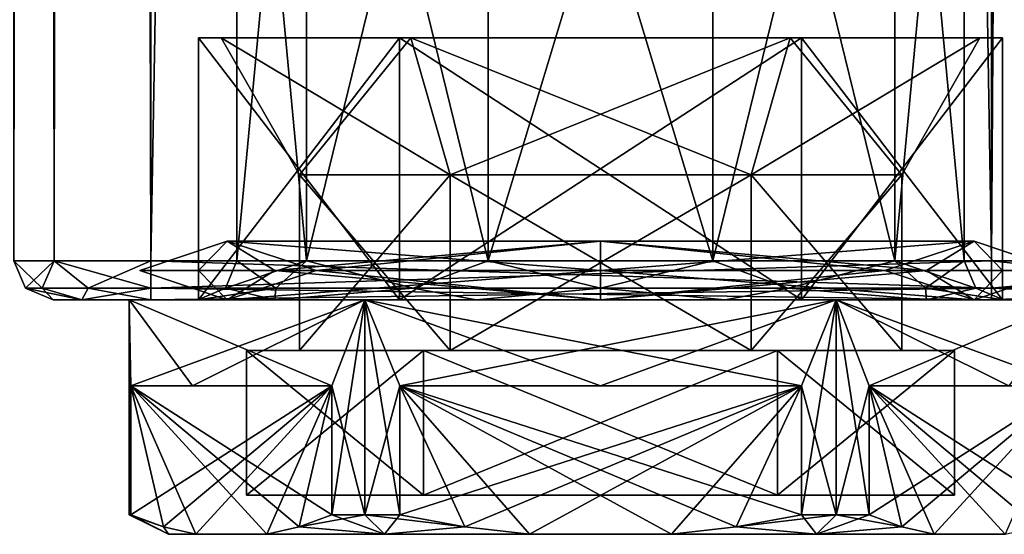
# Model space of a CAD drawing. Extents: x -200 to 200, y -703 to 625.
# Tile 204 of 256: x 160 to 185, y -625 to -612. Entities that reach past the tile are written whole.
import ezdxf

# ---------------------------------------------------------------- set-up
doc = ezdxf.new("R2010")
doc.units = 0
doc.header["$LTSCALE"] = 159.143519
for name, color, linetype in [('214', 7, 'CONTINUOUS'), ('215', 7, 'CONTINUOUS'), ('216', 7, 'CONTINUOUS'), ('217', 7, 'CONTINUOUS'), ('218', 7, 'CONTINUOUS'), ('219', 7, 'CONTINUOUS'), ('220', 7, 'CONTINUOUS'), ('221', 7, 'CONTINUOUS'), ('222', 7, 'CONTINUOUS'), ('223', 7, 'CONTINUOUS'), ('224', 7, 'CONTINUOUS'), ('225', 7, 'CONTINUOUS'), ('226', 7, 'CONTINUOUS'), ('227', 7, 'CONTINUOUS'), ('228', 7, 'CONTINUOUS'), ('229', 7, 'CONTINUOUS'), ('230', 7, 'CONTINUOUS'), ('231', 7, 'CONTINUOUS'), ('232', 7, 'CONTINUOUS'), ('233', 7, 'CONTINUOUS'), ('234', 7, 'CONTINUOUS'), ('235', 7, 'CONTINUOUS'), ('236', 7, 'CONTINUOUS'), ('237', 7, 'CONTINUOUS'), ('238', 7, 'CONTINUOUS'), ('239', 7, 'CONTINUOUS'), ('240', 7, 'CONTINUOUS'), ('786', 7, 'CONTINUOUS'), ('787', 7, 'CONTINUOUS'), ('788', 7, 'CONTINUOUS'), ('791', 7, 'CONTINUOUS'), ('792', 7, 'CONTINUOUS'), ('793', 7, 'CONTINUOUS'), ('798', 7, 'CONTINUOUS'), ('799', 7, 'CONTINUOUS'), ('800', 7, 'CONTINUOUS'), ('801', 7, 'CONTINUOUS'), ('802', 7, 'CONTINUOUS'), ('803', 7, 'CONTINUOUS'), ('810', 7, 'CONTINUOUS'), ('811', 7, 'CONTINUOUS'), ('814', 7, 'CONTINUOUS'), ('815', 7, 'CONTINUOUS')]:
    doc.layers.add(name, color=color, linetype=linetype)

msp = doc.modelspace()

# ---------------------------------------------------------------- linework, layer by layer
at = {"layer": '214', "color": 7, "linetype": 'CONTINUOUS'}
for points in [[(171.15, -620.5, -6.668), (167.3, -616), (167.3, -620.5), (171.15, -620.5, -6.668)], [(171.15, -616, -6.668), (167.3, -616), (171.15, -620.5, -6.668), (171.15, -616, -6.668)], [(178.85, -620.5, -6.668), (171.15, -616, -6.668), (171.15, -620.5, -6.668), (178.85, -620.5, -6.668)], [(178.85, -616, -6.668), (171.15, -616, -6.668), (178.85, -620.5, -6.668), (178.85, -616, -6.668)], [(182.7, -620.5), (178.85, -616, -6.668), (178.85, -620.5, -6.668), (182.7, -620.5)], [(182.7, -616), (178.85, -616, -6.668), (182.7, -620.5), (182.7, -616)]]:
    msp.add_3dface(points, dxfattribs=at)
at = {"layer": '215', "color": 7, "linetype": 'CONTINUOUS'}
for points in [[(164.72, -612.5), (169.86, -612.5, 8.903), (165.3, -612.5), (164.72, -612.5)], [(169.86, -612.5, -8.903), (164.72, -612.5), (170.15, -612.5, -8.4), (169.86, -612.5, -8.903)], [(164.72, -612.5), (165.3, -612.5), (170.15, -612.5, -8.4), (164.72, -612.5)], [(165.3, -612.5), (169.86, -612.5, 8.903), (170.15, -612.5, 8.4), (165.3, -612.5)], [(169.86, -612.5, 8.903), (180.14, -612.5, 8.903), (179.85, -612.5, 8.4), (169.86, -612.5, 8.903)], [(170.15, -612.5, 8.4), (169.86, -612.5, 8.903), (179.85, -612.5, 8.4), (170.15, -612.5, 8.4)], [(180.14, -612.5, -8.903), (169.86, -612.5, -8.903), (170.15, -612.5, -8.4), (180.14, -612.5, -8.903)], [(179.85, -612.5, -8.4), (180.14, -612.5, -8.903), (170.15, -612.5, -8.4), (179.85, -612.5, -8.4)], [(180.14, -612.5, 8.903), (185.28, -612.5), (179.85, -612.5, 8.4), (180.14, -612.5, 8.903)], [(179.85, -612.5, 8.4), (185.28, -612.5), (184.7, -612.5), (179.85, -612.5, 8.4)], [(184.7, -612.5), (180.14, -612.5, -8.903), (179.85, -612.5, -8.4), (184.7, -612.5)], [(185.28, -612.5), (180.14, -612.5, -8.903), (184.7, -612.5), (185.28, -612.5)]]:
    msp.add_3dface(points, dxfattribs=at)
at = {"layer": '216', "color": 7, "linetype": 'CONTINUOUS'}
for points in [[(164.72, -612.5), (169.86, -612.5, -8.903), (164.72, -619.2), (164.72, -612.5)], [(164.72, -619.2), (169.86, -612.5, -8.903), (169.86, -619.2, -8.903), (164.72, -619.2)], [(169.86, -612.5, -8.903), (180.14, -612.5, -8.903), (169.86, -619.2, -8.903), (169.86, -612.5, -8.903)], [(169.86, -619.2, -8.903), (180.14, -612.5, -8.903), (180.14, -619.2, -8.903), (169.86, -619.2, -8.903)], [(180.14, -619.2, -8.903), (185.28, -612.5), (185.28, -619.2), (180.14, -619.2, -8.903)], [(180.14, -612.5, -8.903), (185.28, -612.5), (180.14, -619.2, -8.903), (180.14, -612.5, -8.903)]]:
    msp.add_3dface(points, dxfattribs=at)
at = {"layer": '217', "color": 7, "linetype": 'CONTINUOUS'}
for points in [[(164.72, -619.2), (169.86, -619.2, -8.903), (162.95, -619.2), (164.72, -619.2)], [(168.975, -619.2, 10.436), (164.72, -619.2), (162.95, -619.2), (168.975, -619.2, 10.436)], [(162.95, -619.2), (169.86, -619.2, -8.903), (168.975, -619.2, -10.436), (162.95, -619.2)], [(164.72, -619.2), (168.975, -619.2, 10.436), (169.86, -619.2, 8.903), (164.72, -619.2)], [(168.975, -619.2, -10.436), (169.86, -619.2, -8.903), (181.025, -619.2, -10.436), (168.975, -619.2, -10.436)], [(168.975, -619.2, 10.436), (181.025, -619.2, 10.436), (180.14, -619.2, 8.903), (168.975, -619.2, 10.436)], [(169.86, -619.2, 8.903), (168.975, -619.2, 10.436), (180.14, -619.2, 8.903), (169.86, -619.2, 8.903)], [(169.86, -619.2, -8.903), (180.14, -619.2, -8.903), (181.025, -619.2, -10.436), (169.86, -619.2, -8.903)], [(180.14, -619.2, -8.903), (185.28, -619.2), (181.025, -619.2, -10.436), (180.14, -619.2, -8.903)], [(187.05, -619.2), (185.28, -619.2), (180.14, -619.2, 8.903), (187.05, -619.2)], [(181.025, -619.2, 10.436), (187.05, -619.2), (180.14, -619.2, 8.903), (181.025, -619.2, 10.436)], [(185.28, -619.2), (187.05, -619.2), (181.025, -619.2, -10.436), (185.28, -619.2)]]:
    msp.add_3dface(points, dxfattribs=at)
at = {"layer": '218', "color": 7, "linetype": 'CONTINUOUS'}
for points in [[(162.95, -624.7), (162.95, -619.2), (162.992, -621.4, -1.001), (162.95, -624.7)], [(162.95, -619.2), (168.975, -619.2, -10.436), (162.992, -621.4, -1.001), (162.95, -619.2)], [(162.992, -621.4, -1.001), (168.975, -619.2, -10.436), (164.564, -621.4, -6.025), (162.992, -621.4, -1.001)], [(164.564, -621.4, -6.025), (168.975, -619.2, -10.436), (168.129, -621.4, -9.899), (164.564, -621.4, -6.025)], [(168.129, -621.4, -9.899), (168.975, -619.2, -10.436), (168.129, -624.7, -9.899), (168.129, -621.4, -9.899)], [(168.129, -624.7, -9.899), (168.975, -619.2, -10.436), (168.975, -624.7, -10.436), (168.129, -624.7, -9.899)], [(168.975, -624.7, -10.436), (168.975, -619.2, -10.436), (169.863, -621.4, -10.9), (168.975, -624.7, -10.436)], [(168.975, -619.2, -10.436), (181.025, -619.2, -10.436), (169.863, -621.4, -10.9), (168.975, -619.2, -10.436)], [(169.863, -621.4, -10.9), (181.025, -619.2, -10.436), (175, -621.4, -12.05), (169.863, -621.4, -10.9)], [(175, -621.4, -12.05), (181.025, -619.2, -10.436), (180.137, -621.4, -10.9), (175, -621.4, -12.05)], [(180.137, -621.4, -10.9), (181.025, -619.2, -10.436), (180.137, -624.7, -10.9), (180.137, -621.4, -10.9)], [(180.137, -624.7, -10.9), (181.025, -619.2, -10.436), (181.025, -624.7, -10.436), (180.137, -624.7, -10.9)], [(181.025, -624.7, -10.436), (181.025, -619.2, -10.436), (181.871, -621.4, -9.899), (181.025, -624.7, -10.436)], [(181.025, -619.2, -10.436), (187.05, -619.2), (181.871, -621.4, -9.899), (181.025, -619.2, -10.436)], [(181.871, -621.4, -9.899), (187.05, -619.2), (185.436, -621.4, -6.025), (181.871, -621.4, -9.899)], [(162.96, -624.7, -0.501), (162.95, -624.7), (162.992, -621.4, -1.001), (162.96, -624.7, -0.501)], [(162.992, -624.7, -1.001), (162.96, -624.7, -0.501), (162.992, -621.4, -1.001), (162.992, -624.7, -1.001)], [(169.863, -624.7, -10.9), (168.975, -624.7, -10.436), (169.863, -621.4, -10.9), (169.863, -624.7, -10.9)], [(181.871, -624.7, -9.899), (181.025, -624.7, -10.436), (181.871, -621.4, -9.899), (181.871, -624.7, -9.899)]]:
    msp.add_3dface(points, dxfattribs=at)
at = {"layer": '219', "color": 7, "linetype": 'CONTINUOUS'}
for points in [[(163.95, -625.2), (164.653, -625.2, -3.879), (164.653, -625.2, 3.879), (163.95, -625.2)], [(164.653, -625.2, -3.879), (166.468, -625.2, -7.021), (164.653, -625.2, 3.879), (164.653, -625.2, -3.879)], [(164.653, -625.2, 3.879), (166.468, -625.2, -7.021), (166.468, -625.2, 7.021), (164.653, -625.2, 3.879)], [(166.468, -625.2, -7.021), (169.475, -625.2, -9.57), (166.468, -625.2, 7.021), (166.468, -625.2, -7.021)], [(166.468, -625.2, 7.021), (169.475, -625.2, -9.57), (169.475, -625.2, 9.57), (166.468, -625.2, 7.021)], [(169.475, -625.2, -9.57), (173.185, -625.2, -10.9), (169.475, -625.2, 9.57), (169.475, -625.2, -9.57)], [(169.475, -625.2, 9.57), (173.185, -625.2, -10.9), (173.185, -625.2, 10.9), (169.475, -625.2, 9.57)], [(173.185, -625.2, 10.9), (176.815, -625.2, -10.9), (176.815, -625.2, 10.9), (173.185, -625.2, 10.9)], [(173.185, -625.2, -10.9), (176.815, -625.2, -10.9), (173.185, -625.2, 10.9), (173.185, -625.2, -10.9)], [(176.815, -625.2, -10.9), (180.525, -625.2, -9.57), (176.815, -625.2, 10.9), (176.815, -625.2, -10.9)], [(176.815, -625.2, 10.9), (180.525, -625.2, -9.57), (180.525, -625.2, 9.57), (176.815, -625.2, 10.9)], [(180.525, -625.2, 9.57), (183.532, -625.2, -7.021), (183.532, -625.2, 7.021), (180.525, -625.2, 9.57)], [(180.525, -625.2, -9.57), (183.532, -625.2, -7.021), (180.525, -625.2, 9.57), (180.525, -625.2, -9.57)], [(183.532, -625.2, 7.021), (185.347, -625.2, -3.879), (185.347, -625.2, 3.879), (183.532, -625.2, 7.021)], [(183.532, -625.2, -7.021), (185.347, -625.2, -3.879), (183.532, -625.2, 7.021), (183.532, -625.2, -7.021)]]:
    msp.add_3dface(points, dxfattribs=at)
at = {"layer": '220', "color": 7, "linetype": 'CONTINUOUS'}
for points in [[(170.475, -624.2, -7.838), (165.95, -624.2), (179.525, -624.2, -7.838), (170.475, -624.2, -7.838)], [(165.95, -624.2), (184.05, -624.2), (179.525, -624.2, -7.838), (165.95, -624.2)], [(170.475, -624.2, 7.838), (184.05, -624.2), (165.95, -624.2), (170.475, -624.2, 7.838)], [(179.525, -624.2, 7.838), (184.05, -624.2), (170.475, -624.2, 7.838), (179.525, -624.2, 7.838)]]:
    msp.add_3dface(points, dxfattribs=at)
at = {"layer": '221', "color": 7, "linetype": 'CONTINUOUS'}
for points in [[(167.3, -620.5), (167.3, -616), (171.15, -616, 6.668), (167.3, -620.5)], [(171.15, -620.5, 6.668), (167.3, -620.5), (171.15, -616, 6.668), (171.15, -620.5, 6.668)], [(178.85, -616, 6.668), (171.15, -620.5, 6.668), (171.15, -616, 6.668), (178.85, -616, 6.668)], [(178.85, -620.5, 6.668), (171.15, -620.5, 6.668), (178.85, -616, 6.668), (178.85, -620.5, 6.668)], [(182.7, -616), (182.7, -620.5), (178.85, -620.5, 6.668), (182.7, -616)], [(182.7, -616), (178.85, -620.5, 6.668), (178.85, -616, 6.668), (182.7, -616)]]:
    msp.add_3dface(points, dxfattribs=at)
at = {"layer": '222', "color": 7, "linetype": 'CONTINUOUS'}
for points in [[(169.86, -612.5, 8.903), (164.72, -612.5), (169.86, -619.2, 8.903), (169.86, -612.5, 8.903)], [(164.72, -612.5), (164.72, -619.2), (169.86, -619.2, 8.903), (164.72, -612.5)], [(169.86, -612.5, 8.903), (169.86, -619.2, 8.903), (180.14, -619.2, 8.903), (169.86, -612.5, 8.903)], [(180.14, -612.5, 8.903), (169.86, -612.5, 8.903), (180.14, -619.2, 8.903), (180.14, -612.5, 8.903)], [(185.28, -619.2), (180.14, -612.5, 8.903), (180.14, -619.2, 8.903), (185.28, -619.2)], [(185.28, -612.5), (180.14, -612.5, 8.903), (185.28, -619.2), (185.28, -612.5)]]:
    msp.add_3dface(points, dxfattribs=at)
at = {"layer": '223', "color": 7, "linetype": 'CONTINUOUS'}
for points in [[(162.992, -624.7, 1.001), (162.95, -619.2), (162.96, -624.7, 0.501), (162.992, -624.7, 1.001)], [(168.129, -621.4, 9.899), (162.95, -619.2), (164.564, -621.4, 6.025), (168.129, -621.4, 9.899)], [(164.564, -621.4, 6.025), (162.95, -619.2), (162.992, -621.4, 1.001), (164.564, -621.4, 6.025)], [(162.95, -619.2), (162.95, -624.7), (162.96, -624.7, 0.501), (162.95, -619.2)], [(162.992, -621.4, 1.001), (162.95, -619.2), (162.992, -624.7, 1.001), (162.992, -621.4, 1.001)], [(168.975, -619.2, 10.436), (162.95, -619.2), (168.129, -621.4, 9.899), (168.975, -619.2, 10.436)], [(168.975, -624.7, 10.436), (168.975, -619.2, 10.436), (168.129, -621.4, 9.899), (168.975, -624.7, 10.436)], [(181.025, -619.2, 10.436), (168.975, -619.2, 10.436), (180.137, -621.4, 10.9), (181.025, -619.2, 10.436)], [(169.863, -624.7, 10.9), (168.975, -619.2, 10.436), (168.975, -624.7, 10.436), (169.863, -624.7, 10.9)], [(169.863, -621.4, 10.9), (168.975, -619.2, 10.436), (169.863, -624.7, 10.9), (169.863, -621.4, 10.9)], [(175, -621.4, 12.05), (168.975, -619.2, 10.436), (169.863, -621.4, 10.9), (175, -621.4, 12.05)], [(180.137, -621.4, 10.9), (168.975, -619.2, 10.436), (175, -621.4, 12.05), (180.137, -621.4, 10.9)], [(181.025, -624.7, 10.436), (181.025, -619.2, 10.436), (180.137, -621.4, 10.9), (181.025, -624.7, 10.436)], [(181.871, -624.7, 9.899), (181.025, -619.2, 10.436), (181.025, -624.7, 10.436), (181.871, -624.7, 9.899)], [(181.871, -621.4, 9.899), (181.025, -619.2, 10.436), (181.871, -624.7, 9.899), (181.871, -621.4, 9.899)], [(185.436, -621.4, 6.025), (181.025, -619.2, 10.436), (181.871, -621.4, 9.899), (185.436, -621.4, 6.025)], [(187.008, -621.4, 1.001), (181.025, -619.2, 10.436), (185.436, -621.4, 6.025), (187.008, -621.4, 1.001)], [(187.05, -619.2), (181.025, -619.2, 10.436), (187.008, -621.4, 1.001), (187.05, -619.2)], [(168.129, -624.7, 9.899), (168.975, -624.7, 10.436), (168.129, -621.4, 9.899), (168.129, -624.7, 9.899)], [(180.137, -624.7, 10.9), (181.025, -624.7, 10.436), (180.137, -621.4, 10.9), (180.137, -624.7, 10.9)]]:
    msp.add_3dface(points, dxfattribs=at)
at = {"layer": '224', "color": 7, "linetype": 'CONTINUOUS'}
for points in [[(162.992, -621.4, -1.001), (164.564, -621.4, -6.025), (168.129, -621.4, -9.899), (162.992, -621.4, -1.001)], [(168.129, -621.4, 9.899), (164.564, -621.4, 6.025), (162.992, -621.4, 1.001), (168.129, -621.4, 9.899)], [(180.137, -621.4, 10.9), (175, -621.4, 12.05), (169.863, -621.4, 10.9), (180.137, -621.4, 10.9)], [(169.863, -621.4, -10.9), (175, -621.4, -12.05), (180.137, -621.4, -10.9), (169.863, -621.4, -10.9)], [(187.008, -621.4, 1.001), (185.436, -621.4, 6.025), (181.871, -621.4, 9.899), (187.008, -621.4, 1.001)], [(181.871, -621.4, -9.899), (185.436, -621.4, -6.025), (187.008, -621.4, -1.001), (181.871, -621.4, -9.899)]]:
    msp.add_3dface(points, dxfattribs=at)
at = {"layer": '225', "color": 7, "linetype": 'CONTINUOUS'}
for points in [[(169.863, -621.4, 10.9), (169.863, -624.7, 10.9), (171.532, -625.006, 10.9), (169.863, -621.4, 10.9)], [(173.185, -625.2, 10.9), (176.815, -625.2, 10.9), (169.863, -621.4, 10.9), (173.185, -625.2, 10.9)], [(173.185, -625.2, 10.9), (169.863, -621.4, 10.9), (171.532, -625.006, 10.9), (173.185, -625.2, 10.9)], [(169.863, -621.4, 10.9), (176.815, -625.2, 10.9), (178.468, -625.006, 10.9), (169.863, -621.4, 10.9)], [(180.137, -624.7, 10.9), (180.137, -621.4, 10.9), (169.863, -621.4, 10.9), (180.137, -624.7, 10.9)], [(180.137, -624.7, 10.9), (169.863, -621.4, 10.9), (178.468, -625.006, 10.9), (180.137, -624.7, 10.9)]]:
    msp.add_3dface(points, dxfattribs=at)
at = {"layer": '226', "color": 7, "linetype": 'CONTINUOUS'}
for points in [[(181.871, -621.4, 9.899), (181.871, -624.7, 9.899), (182.705, -625.006, 8.454), (181.871, -621.4, 9.899)], [(187.008, -624.7, 1.001), (181.871, -621.4, 9.899), (186.174, -625.006, 2.446), (187.008, -624.7, 1.001)], [(187.008, -624.7, 1.001), (187.008, -621.4, 1.001), (181.871, -621.4, 9.899), (187.008, -624.7, 1.001)], [(181.871, -621.4, 9.899), (185.347, -625.2, 3.879), (186.174, -625.006, 2.446), (181.871, -621.4, 9.899)], [(183.532, -625.2, 7.021), (185.347, -625.2, 3.879), (181.871, -621.4, 9.899), (183.532, -625.2, 7.021)], [(183.532, -625.2, 7.021), (181.871, -621.4, 9.899), (182.705, -625.006, 8.454), (183.532, -625.2, 7.021)]]:
    msp.add_3dface(points, dxfattribs=at)
at = {"layer": '227', "color": 7, "linetype": 'CONTINUOUS'}
for points in [[(181.871, -624.7, -9.899), (181.871, -621.4, -9.899), (187.008, -621.4, -1.001), (181.871, -624.7, -9.899)], [(181.871, -624.7, -9.899), (187.008, -621.4, -1.001), (182.705, -625.006, -8.454), (181.871, -624.7, -9.899)], [(187.008, -621.4, -1.001), (183.532, -625.2, -7.021), (182.705, -625.006, -8.454), (187.008, -621.4, -1.001)], [(187.008, -621.4, -1.001), (185.347, -625.2, -3.879), (183.532, -625.2, -7.021), (187.008, -621.4, -1.001)]]:
    msp.add_3dface(points, dxfattribs=at)
at = {"layer": '228', "color": 7, "linetype": 'CONTINUOUS'}
for points in [[(169.863, -624.7, -10.9), (169.863, -621.4, -10.9), (180.137, -621.4, -10.9), (169.863, -624.7, -10.9)], [(169.863, -624.7, -10.9), (180.137, -621.4, -10.9), (171.532, -625.006, -10.9), (169.863, -624.7, -10.9)], [(180.137, -621.4, -10.9), (173.185, -625.2, -10.9), (171.532, -625.006, -10.9), (180.137, -621.4, -10.9)], [(180.137, -621.4, -10.9), (176.815, -625.2, -10.9), (173.185, -625.2, -10.9), (180.137, -621.4, -10.9)], [(176.815, -625.2, -10.9), (180.137, -621.4, -10.9), (178.468, -625.006, -10.9), (176.815, -625.2, -10.9)], [(180.137, -621.4, -10.9), (180.137, -624.7, -10.9), (178.468, -625.006, -10.9), (180.137, -621.4, -10.9)]]:
    msp.add_3dface(points, dxfattribs=at)
at = {"layer": '229', "color": 7, "linetype": 'CONTINUOUS'}
for points in [[(162.992, -624.7, -1.001), (168.129, -621.4, -9.899), (163.826, -625.006, -2.446), (162.992, -624.7, -1.001)], [(162.992, -624.7, -1.001), (162.992, -621.4, -1.001), (168.129, -621.4, -9.899), (162.992, -624.7, -1.001)], [(168.129, -621.4, -9.899), (164.653, -625.2, -3.879), (163.826, -625.006, -2.446), (168.129, -621.4, -9.899)], [(168.129, -621.4, -9.899), (166.468, -625.2, -7.021), (164.653, -625.2, -3.879), (168.129, -621.4, -9.899)], [(166.468, -625.2, -7.021), (168.129, -621.4, -9.899), (167.294, -625.006, -8.454), (166.468, -625.2, -7.021)], [(168.129, -621.4, -9.899), (168.129, -624.7, -9.899), (167.294, -625.006, -8.454), (168.129, -621.4, -9.899)]]:
    msp.add_3dface(points, dxfattribs=at)
at = {"layer": '230', "color": 7, "linetype": 'CONTINUOUS'}
for points in [[(168.129, -624.7, 9.899), (162.992, -621.4, 1.001), (167.294, -625.006, 8.454), (168.129, -624.7, 9.899)], [(168.129, -624.7, 9.899), (168.129, -621.4, 9.899), (162.992, -621.4, 1.001), (168.129, -624.7, 9.899)], [(162.992, -621.4, 1.001), (166.468, -625.2, 7.021), (167.294, -625.006, 8.454), (162.992, -621.4, 1.001)], [(164.653, -625.2, 3.879), (162.992, -621.4, 1.001), (163.826, -625.006, 2.446), (164.653, -625.2, 3.879)], [(162.992, -621.4, 1.001), (162.992, -624.7, 1.001), (163.826, -625.006, 2.446), (162.992, -621.4, 1.001)], [(164.653, -625.2, 3.879), (166.468, -625.2, 7.021), (162.992, -621.4, 1.001), (164.653, -625.2, 3.879)]]:
    msp.add_3dface(points, dxfattribs=at)
at = {"layer": '231', "color": 7, "linetype": 'CONTINUOUS'}
for points in [[(175, -618.45, -11.78), (184.552, -617.7, -5.515), (183.33, -618.45, -8.33), (175, -618.45, -11.78)], [(175, -617.7, -11.03), (184.552, -617.7, -5.515), (175, -618.45, -11.78), (175, -617.7, -11.03)], [(183.33, -618.45, 8.33), (175, -617.7, 11.03), (175, -618.45, 11.78), (183.33, -618.45, 8.33)], [(184.552, -617.7, 5.515), (175, -617.7, 11.03), (183.33, -618.45, 8.33), (184.552, -617.7, 5.515)], [(183.33, -618.45, -8.33), (184.552, -617.7, -5.515), (186.78, -618.45), (183.33, -618.45, -8.33)], [(186.78, -618.45), (184.552, -617.7, 5.515), (183.33, -618.45, 8.33), (186.78, -618.45)], [(184.552, -617.7, -5.515), (184.552, -617.7, 5.515), (186.78, -618.45), (184.552, -617.7, -5.515)], [(183.33, -618.45, 8.33), (175, -618.45, 11.78), (184.552, -619.2, 5.515), (183.33, -618.45, 8.33)], [(175, -618.45, 11.78), (175, -619.2, 11.03), (184.552, -619.2, 5.515), (175, -618.45, 11.78)], [(175, -619.2, -11.03), (183.33, -618.45, -8.33), (184.552, -619.2, -5.515), (175, -619.2, -11.03)], [(175, -618.45, -11.78), (183.33, -618.45, -8.33), (175, -619.2, -11.03), (175, -618.45, -11.78)], [(186.78, -618.45), (183.33, -618.45, 8.33), (184.552, -619.2, 5.515), (186.78, -618.45)], [(183.33, -618.45, -8.33), (186.78, -618.45), (184.552, -619.2, -5.515), (183.33, -618.45, -8.33)], [(184.552, -619.2, -5.515), (186.78, -618.45), (184.552, -619.2, 5.515), (184.552, -619.2, -5.515)]]:
    msp.add_3dface(points, dxfattribs=at)
at = {"layer": '232', "color": 7, "linetype": 'CONTINUOUS'}
for points in [[(175, -617.7, -11.03), (175, -618.45, -10.28), (182.269, -618.45, -7.269), (175, -617.7, -11.03)], [(184.552, -617.7, -5.515), (175, -617.7, -11.03), (182.269, -618.45, -7.269), (184.552, -617.7, -5.515)], [(184.552, -617.7, 5.515), (182.269, -618.45, 7.269), (175, -618.45, 10.28), (184.552, -617.7, 5.515)], [(175, -617.7, 11.03), (184.552, -617.7, 5.515), (175, -618.45, 10.28), (175, -617.7, 11.03)], [(184.552, -617.7, -5.515), (182.269, -618.45, -7.269), (185.28, -618.45), (184.552, -617.7, -5.515)], [(184.552, -617.7, 5.515), (185.28, -618.45), (182.269, -618.45, 7.269), (184.552, -617.7, 5.515)], [(184.552, -617.7, 5.515), (184.552, -617.7, -5.515), (185.28, -618.45), (184.552, -617.7, 5.515)], [(175, -618.45, -10.28), (184.552, -619.2, -5.515), (182.269, -618.45, -7.269), (175, -618.45, -10.28)], [(184.552, -619.2, 5.515), (175, -619.2, 11.03), (182.269, -618.45, 7.269), (184.552, -619.2, 5.515)], [(182.269, -618.45, 7.269), (175, -619.2, 11.03), (175, -618.45, 10.28), (182.269, -618.45, 7.269)], [(175, -619.2, -11.03), (184.552, -619.2, -5.515), (175, -618.45, -10.28), (175, -619.2, -11.03)], [(185.28, -618.45), (184.552, -619.2, 5.515), (182.269, -618.45, 7.269), (185.28, -618.45)], [(182.269, -618.45, -7.269), (184.552, -619.2, -5.515), (185.28, -618.45), (182.269, -618.45, -7.269)], [(184.552, -619.2, -5.515), (184.552, -619.2, 5.515), (185.28, -618.45), (184.552, -619.2, -5.515)]]:
    msp.add_3dface(points, dxfattribs=at)
at = {"layer": '233', "color": 7, "linetype": 'CONTINUOUS'}
for points in [[(166.67, -618.45, -8.33), (163.22, -618.45), (165.448, -617.7, -5.515), (166.67, -618.45, -8.33)], [(165.448, -617.7, -5.515), (163.22, -618.45), (165.448, -617.7, 5.515), (165.448, -617.7, -5.515)], [(163.22, -618.45), (166.67, -618.45, 8.33), (165.448, -617.7, 5.515), (163.22, -618.45)], [(175, -617.7, -11.03), (166.67, -618.45, -8.33), (165.448, -617.7, -5.515), (175, -617.7, -11.03)], [(175, -618.45, 11.78), (175, -617.7, 11.03), (165.448, -617.7, 5.515), (175, -618.45, 11.78)], [(166.67, -618.45, 8.33), (175, -618.45, 11.78), (165.448, -617.7, 5.515), (166.67, -618.45, 8.33)], [(175, -617.7, -11.03), (175, -618.45, -11.78), (166.67, -618.45, -8.33), (175, -617.7, -11.03)], [(163.22, -618.45), (166.67, -618.45, -8.33), (165.448, -619.2, -5.515), (163.22, -618.45)], [(165.448, -619.2, 5.515), (163.22, -618.45), (165.448, -619.2, -5.515), (165.448, -619.2, 5.515)], [(166.67, -618.45, 8.33), (163.22, -618.45), (165.448, -619.2, 5.515), (166.67, -618.45, 8.33)], [(175, -619.2, 11.03), (166.67, -618.45, 8.33), (165.448, -619.2, 5.515), (175, -619.2, 11.03)], [(166.67, -618.45, -8.33), (175, -618.45, -11.78), (165.448, -619.2, -5.515), (166.67, -618.45, -8.33)], [(175, -618.45, -11.78), (175, -619.2, -11.03), (165.448, -619.2, -5.515), (175, -618.45, -11.78)], [(175, -619.2, 11.03), (175, -618.45, 11.78), (166.67, -618.45, 8.33), (175, -619.2, 11.03)]]:
    msp.add_3dface(points, dxfattribs=at)
at = {"layer": '234', "color": 7, "linetype": 'CONTINUOUS'}
for points in [[(165.448, -617.7, -5.515), (165.448, -617.7, 5.515), (164.72, -618.45), (165.448, -617.7, -5.515)], [(165.448, -617.7, -5.515), (164.72, -618.45), (167.731, -618.45, -7.269), (165.448, -617.7, -5.515)], [(165.448, -617.7, 5.515), (167.731, -618.45, 7.269), (164.72, -618.45), (165.448, -617.7, 5.515)], [(165.448, -617.7, 5.515), (175, -617.7, 11.03), (167.731, -618.45, 7.269), (165.448, -617.7, 5.515)], [(175, -618.45, -10.28), (175, -617.7, -11.03), (165.448, -617.7, -5.515), (175, -618.45, -10.28)], [(175, -618.45, -10.28), (165.448, -617.7, -5.515), (167.731, -618.45, -7.269), (175, -618.45, -10.28)], [(175, -617.7, 11.03), (175, -618.45, 10.28), (167.731, -618.45, 7.269), (175, -617.7, 11.03)], [(165.448, -619.2, 5.515), (165.448, -619.2, -5.515), (164.72, -618.45), (165.448, -619.2, 5.515)], [(167.731, -618.45, 7.269), (165.448, -619.2, 5.515), (164.72, -618.45), (167.731, -618.45, 7.269)], [(164.72, -618.45), (165.448, -619.2, -5.515), (167.731, -618.45, -7.269), (164.72, -618.45)], [(175, -618.45, 10.28), (175, -619.2, 11.03), (165.448, -619.2, 5.515), (175, -618.45, 10.28)], [(165.448, -619.2, -5.515), (175, -619.2, -11.03), (167.731, -618.45, -7.269), (165.448, -619.2, -5.515)], [(175, -618.45, 10.28), (165.448, -619.2, 5.515), (167.731, -618.45, 7.269), (175, -618.45, 10.28)], [(175, -619.2, -11.03), (175, -618.45, -10.28), (167.731, -618.45, -7.269), (175, -619.2, -11.03)]]:
    msp.add_3dface(points, dxfattribs=at)
at = {"layer": '235', "color": 7, "linetype": 'CONTINUOUS'}
for points in [[(167.3, -616), (165.3, -612.5), (170.15, -612.5, 8.4), (167.3, -616)], [(167.3, -616), (170.15, -612.5, 8.4), (171.15, -616, 6.668), (167.3, -616)], [(170.15, -612.5, 8.4), (179.85, -612.5, 8.4), (171.15, -616, 6.668), (170.15, -612.5, 8.4)], [(179.85, -612.5, 8.4), (178.85, -616, 6.668), (171.15, -616, 6.668), (179.85, -612.5, 8.4)], [(179.85, -612.5, 8.4), (184.7, -612.5), (178.85, -616, 6.668), (179.85, -612.5, 8.4)], [(184.7, -612.5), (182.7, -616), (178.85, -616, 6.668), (184.7, -612.5)]]:
    msp.add_3dface(points, dxfattribs=at)
at = {"layer": '236', "color": 7, "linetype": 'CONTINUOUS'}
for points in [[(167.3, -616), (171.15, -616, -6.668), (165.3, -612.5), (167.3, -616)], [(165.3, -612.5), (171.15, -616, -6.668), (170.15, -612.5, -8.4), (165.3, -612.5)], [(171.15, -616, -6.668), (178.85, -616, -6.668), (170.15, -612.5, -8.4), (171.15, -616, -6.668)], [(178.85, -616, -6.668), (179.85, -612.5, -8.4), (170.15, -612.5, -8.4), (178.85, -616, -6.668)], [(178.85, -616, -6.668), (182.7, -616), (179.85, -612.5, -8.4), (178.85, -616, -6.668)], [(182.7, -616), (184.7, -612.5), (179.85, -612.5, -8.4), (182.7, -616)]]:
    msp.add_3dface(points, dxfattribs=at)
at = {"layer": '237', "color": 7, "linetype": 'CONTINUOUS'}
for points in [[(165.95, -620.5), (170.475, -624.2, -7.838), (170.475, -620.5, -7.838), (165.95, -620.5)], [(165.95, -624.2), (170.475, -624.2, -7.838), (165.95, -620.5), (165.95, -624.2)], [(170.475, -624.2, -7.838), (179.525, -624.2, -7.838), (170.475, -620.5, -7.838), (170.475, -624.2, -7.838)], [(170.475, -620.5, -7.838), (179.525, -624.2, -7.838), (179.525, -620.5, -7.838), (170.475, -620.5, -7.838)], [(179.525, -620.5, -7.838), (184.05, -624.2), (184.05, -620.5), (179.525, -620.5, -7.838)], [(179.525, -624.2, -7.838), (184.05, -624.2), (179.525, -620.5, -7.838), (179.525, -624.2, -7.838)]]:
    msp.add_3dface(points, dxfattribs=at)
at = {"layer": '238', "color": 7, "linetype": 'CONTINUOUS'}
for points in [[(165.95, -620.5), (167.3, -620.5), (171.15, -620.5, 6.668), (165.95, -620.5)], [(167.3, -620.5), (165.95, -620.5), (170.475, -620.5, -7.838), (167.3, -620.5)], [(170.475, -620.5, 7.838), (165.95, -620.5), (171.15, -620.5, 6.668), (170.475, -620.5, 7.838)], [(171.15, -620.5, -6.668), (167.3, -620.5), (170.475, -620.5, -7.838), (171.15, -620.5, -6.668)], [(179.525, -620.5, 7.838), (170.475, -620.5, 7.838), (171.15, -620.5, 6.668), (179.525, -620.5, 7.838)], [(178.85, -620.5, -6.668), (170.475, -620.5, -7.838), (179.525, -620.5, -7.838), (178.85, -620.5, -6.668)], [(178.85, -620.5, -6.668), (171.15, -620.5, -6.668), (170.475, -620.5, -7.838), (178.85, -620.5, -6.668)], [(178.85, -620.5, 6.668), (179.525, -620.5, 7.838), (171.15, -620.5, 6.668), (178.85, -620.5, 6.668)], [(178.85, -620.5, -6.668), (179.525, -620.5, -7.838), (184.05, -620.5), (178.85, -620.5, -6.668)], [(182.7, -620.5), (179.525, -620.5, 7.838), (178.85, -620.5, 6.668), (182.7, -620.5)], [(182.7, -620.5), (178.85, -620.5, -6.668), (184.05, -620.5), (182.7, -620.5)], [(182.7, -620.5), (184.05, -620.5), (179.525, -620.5, 7.838), (182.7, -620.5)]]:
    msp.add_3dface(points, dxfattribs=at)
at = {"layer": '239', "color": 7, "linetype": 'CONTINUOUS'}
for points in [[(170.475, -624.2, 7.838), (165.95, -624.2), (170.475, -620.5, 7.838), (170.475, -624.2, 7.838)], [(165.95, -624.2), (165.95, -620.5), (170.475, -620.5, 7.838), (165.95, -624.2)], [(179.525, -624.2, 7.838), (170.475, -624.2, 7.838), (179.525, -620.5, 7.838), (179.525, -624.2, 7.838)], [(170.475, -624.2, 7.838), (170.475, -620.5, 7.838), (179.525, -620.5, 7.838), (170.475, -624.2, 7.838)], [(184.05, -624.2), (179.525, -624.2, 7.838), (184.05, -620.5), (184.05, -624.2)], [(184.05, -620.5), (179.525, -624.2, 7.838), (179.525, -620.5, 7.838), (184.05, -620.5)]]:
    msp.add_3dface(points, dxfattribs=at)
at = {"layer": '240', "color": 7, "linetype": 'CONTINUOUS'}
for points in [[(162.96, -624.7, 0.501), (162.95, -624.7), (163.826, -625.006, 2.446), (162.96, -624.7, 0.501)], [(162.95, -624.7), (163.95, -625.2), (163.826, -625.006, 2.446), (162.95, -624.7)], [(162.95, -624.7), (162.96, -624.7, -0.501), (163.95, -625.2), (162.95, -624.7)], [(162.96, -624.7, -0.501), (162.992, -624.7, -1.001), (163.95, -625.2), (162.96, -624.7, -0.501)], [(162.992, -624.7, 1.001), (162.96, -624.7, 0.501), (163.826, -625.006, 2.446), (162.992, -624.7, 1.001)], [(163.95, -625.2), (162.992, -624.7, -1.001), (163.826, -625.006, -2.446), (163.95, -625.2)], [(168.129, -624.7, -9.899), (168.975, -624.7, -10.436), (167.294, -625.006, -8.454), (168.129, -624.7, -9.899)], [(168.975, -624.7, -10.436), (169.475, -625.2, -9.57), (167.294, -625.006, -8.454), (168.975, -624.7, -10.436)], [(169.475, -625.2, 9.57), (168.129, -624.7, 9.899), (167.294, -625.006, 8.454), (169.475, -625.2, 9.57)], [(169.475, -625.2, 9.57), (168.975, -624.7, 10.436), (168.129, -624.7, 9.899), (169.475, -625.2, 9.57)], [(168.975, -624.7, -10.436), (169.863, -624.7, -10.9), (169.475, -625.2, -9.57), (168.975, -624.7, -10.436)], [(169.863, -624.7, 10.9), (168.975, -624.7, 10.436), (171.532, -625.006, 10.9), (169.863, -624.7, 10.9)], [(168.975, -624.7, 10.436), (169.475, -625.2, 9.57), (171.532, -625.006, 10.9), (168.975, -624.7, 10.436)], [(169.475, -625.2, -9.57), (169.863, -624.7, -10.9), (171.532, -625.006, -10.9), (169.475, -625.2, -9.57)], [(180.137, -624.7, -10.9), (181.025, -624.7, -10.436), (178.468, -625.006, -10.9), (180.137, -624.7, -10.9)], [(181.025, -624.7, -10.436), (180.525, -625.2, -9.57), (178.468, -625.006, -10.9), (181.025, -624.7, -10.436)], [(180.525, -625.2, 9.57), (180.137, -624.7, 10.9), (178.468, -625.006, 10.9), (180.525, -625.2, 9.57)], [(180.525, -625.2, 9.57), (181.025, -624.7, 10.436), (180.137, -624.7, 10.9), (180.525, -625.2, 9.57)], [(181.025, -624.7, -10.436), (181.871, -624.7, -9.899), (180.525, -625.2, -9.57), (181.025, -624.7, -10.436)], [(180.525, -625.2, -9.57), (181.871, -624.7, -9.899), (182.705, -625.006, -8.454), (180.525, -625.2, -9.57)], [(181.025, -624.7, 10.436), (180.525, -625.2, 9.57), (182.705, -625.006, 8.454), (181.025, -624.7, 10.436)], [(181.871, -624.7, 9.899), (181.025, -624.7, 10.436), (182.705, -625.006, 8.454), (181.871, -624.7, 9.899)], [(164.653, -625.2, -3.879), (163.95, -625.2), (163.826, -625.006, -2.446), (164.653, -625.2, -3.879)], [(163.95, -625.2), (164.653, -625.2, 3.879), (163.826, -625.006, 2.446), (163.95, -625.2)], [(169.475, -625.2, -9.57), (166.468, -625.2, -7.021), (167.294, -625.006, -8.454), (169.475, -625.2, -9.57)], [(166.468, -625.2, 7.021), (169.475, -625.2, 9.57), (167.294, -625.006, 8.454), (166.468, -625.2, 7.021)], [(173.185, -625.2, -10.9), (169.475, -625.2, -9.57), (171.532, -625.006, -10.9), (173.185, -625.2, -10.9)], [(169.475, -625.2, 9.57), (173.185, -625.2, 10.9), (171.532, -625.006, 10.9), (169.475, -625.2, 9.57)], [(180.525, -625.2, -9.57), (176.815, -625.2, -10.9), (178.468, -625.006, -10.9), (180.525, -625.2, -9.57)], [(176.815, -625.2, 10.9), (180.525, -625.2, 9.57), (178.468, -625.006, 10.9), (176.815, -625.2, 10.9)], [(183.532, -625.2, -7.021), (180.525, -625.2, -9.57), (182.705, -625.006, -8.454), (183.532, -625.2, -7.021)], [(180.525, -625.2, 9.57), (183.532, -625.2, 7.021), (182.705, -625.006, 8.454), (180.525, -625.2, 9.57)]]:
    msp.add_3dface(points, dxfattribs=at)
at = {"layer": '786', "color": 7, "linetype": 'CONTINUOUS'}
for points in [[(163.5, 618.2, -15), (185, -618.2, -15), (163.5, -618.2, -15), (163.5, 618.2, -15)], [(185, 618.2, -15), (185, -618.2, -15), (163.5, 618.2, -15), (185, 618.2, -15)]]:
    msp.add_3dface(points, dxfattribs=at)
at = {"layer": '787', "color": 7, "linetype": 'CONTINUOUS'}
for points in [[(163.5, 618.2, 15), (163.5, -618.2, 15), (185, 618.2, 15), (163.5, 618.2, 15)], [(185, 618.2, 15), (163.5, -618.2, 15), (185, -618.2, 15), (185, 618.2, 15)]]:
    msp.add_3dface(points, dxfattribs=at)
at = {"layer": '788', "color": 7, "linetype": 'CONTINUOUS'}
for points in [[(161, -619.2, 11.5), (161.732, -619.2, -13.268), (161.732, -619.2, 13.268), (161, -619.2, 11.5)], [(161, -619.2, -11.5), (161.732, -619.2, -13.268), (161, -619.2, 11.5), (161, -619.2, -11.5)], [(161.732, -619.2, -13.268), (163.5, -619.2, -14), (161.732, -619.2, 13.268), (161.732, -619.2, -13.268)], [(161.732, -619.2, 13.268), (163.5, -619.2, -14), (163.5, -619.2, 14), (161.732, -619.2, 13.268)], [(185, -619.2, 14), (163.5, -619.2, 14), (178.183, -619.2, 9.796), (185, -619.2, 14)], [(166.667, -619.2, -6.054), (163.5, -619.2, -14), (171.817, -619.2, -9.796), (166.667, -619.2, -6.054)], [(164.7, -619.2), (163.5, -619.2, -14), (166.667, -619.2, -6.054), (164.7, -619.2)], [(163.5, -619.2, 14), (163.5, -619.2, -14), (164.7, -619.2), (163.5, -619.2, 14)], [(163.5, -619.2, -14), (185, -619.2, -14), (171.817, -619.2, -9.796), (163.5, -619.2, -14)], [(171.817, -619.2, 9.796), (163.5, -619.2, 14), (166.667, -619.2, 6.054), (171.817, -619.2, 9.796)], [(178.183, -619.2, 9.796), (163.5, -619.2, 14), (171.817, -619.2, 9.796), (178.183, -619.2, 9.796)], [(163.5, -619.2, 14), (164.7, -619.2), (166.667, -619.2, 6.054), (163.5, -619.2, 14)], [(171.817, -619.2, -9.796), (185, -619.2, -14), (178.183, -619.2, -9.796), (171.817, -619.2, -9.796)], [(178.183, -619.2, -9.796), (185, -619.2, -14), (183.333, -619.2, -6.054), (178.183, -619.2, -9.796)], [(183.333, -619.2, 6.054), (185, -619.2, 14), (178.183, -619.2, 9.796), (183.333, -619.2, 6.054)], [(185.3, -619.2), (185, -619.2, 14), (183.333, -619.2, 6.054), (185.3, -619.2)], [(183.333, -619.2, -6.054), (185, -619.2, -14), (185.3, -619.2), (183.333, -619.2, -6.054)], [(192, -619.2, -12.124), (185, -619.2, 14), (185.3, -619.2), (192, -619.2, -12.124)], [(185, -619.2, -14), (192, -619.2, -12.124), (185.3, -619.2), (185, -619.2, -14)], [(192, -619.2, 12.124), (185, -619.2, 14), (192, -619.2, -12.124), (192, -619.2, 12.124)]]:
    msp.add_3dface(points, dxfattribs=at)
at = {"layer": '791', "color": 7, "linetype": 'CONTINUOUS'}
for points in [[(192.5, 618.2, 12.99), (185, 618.2, 15), (192.5, -618.2, 12.99), (192.5, 618.2, 12.99)], [(185, 618.2, 15), (185, -618.2, 15), (192.5, -618.2, 12.99), (185, 618.2, 15)], [(185, -618.2, -15), (185, 618.2, -15), (192.5, 618.2, -12.99), (185, -618.2, -15)], [(185, -618.2, -15), (192.5, 618.2, -12.99), (192.5, -618.2, -12.99), (185, -618.2, -15)]]:
    msp.add_3dface(points, dxfattribs=at)
at = {"layer": '792', "color": 7, "linetype": 'CONTINUOUS'}
for points in [[(160, 618.2, 11.5), (160, -618.2, 11.5), (161.025, -618.2, 13.975), (160, 618.2, 11.5)], [(160, 618.2, 11.5), (161.025, -618.2, 13.975), (161.025, 618.2, 13.975), (160, 618.2, 11.5)], [(161.025, -618.2, 13.975), (163.5, -618.2, 15), (161.025, 618.2, 13.975), (161.025, -618.2, 13.975)], [(163.5, -618.2, 15), (163.5, 618.2, 15), (161.025, 618.2, 13.975), (163.5, -618.2, 15)]]:
    msp.add_3dface(points, dxfattribs=at)
at = {"layer": '793', "color": 7, "linetype": 'CONTINUOUS'}
for points in [[(161.025, -618.2, -13.975), (160, -618.2, -11.5), (161.025, 618.2, -13.975), (161.025, -618.2, -13.975)], [(160, -618.2, -11.5), (160, 618.2, -11.5), (161.025, 618.2, -13.975), (160, -618.2, -11.5)], [(163.5, 618.2, -15), (161.025, -618.2, -13.975), (161.025, 618.2, -13.975), (163.5, 618.2, -15)], [(163.5, 618.2, -15), (163.5, -618.2, -15), (161.025, -618.2, -13.975), (163.5, 618.2, -15)]]:
    msp.add_3dface(points, dxfattribs=at)
at = {"layer": '798', "color": 7, "linetype": 'CONTINUOUS'}
for points in [[(160, -618.2, 11.5), (160, -618.2, -11.5), (160.293, -618.907, -11.5), (160, -618.2, 11.5)], [(160.293, -618.907, 11.5), (160, -618.2, 11.5), (160.293, -618.907, -11.5), (160.293, -618.907, 11.5)], [(161, -619.2, -11.5), (160.293, -618.907, 11.5), (160.293, -618.907, -11.5), (161, -619.2, -11.5)], [(161, -619.2, -11.5), (161, -619.2, 11.5), (160.293, -618.907, 11.5), (161, -619.2, -11.5)]]:
    msp.add_3dface(points, dxfattribs=at)
at = {"layer": '799', "color": 7, "linetype": 'CONTINUOUS'}
for points in [[(185, -618.907, 14.707), (185, -618.2, 15), (163.5, -618.907, 14.707), (185, -618.907, 14.707)], [(185, -618.2, 15), (163.5, -618.2, 15), (163.5, -618.907, 14.707), (185, -618.2, 15)], [(163.5, -619.2, 14), (185, -618.907, 14.707), (163.5, -618.907, 14.707), (163.5, -619.2, 14)], [(163.5, -619.2, 14), (185, -619.2, 14), (185, -618.907, 14.707), (163.5, -619.2, 14)]]:
    msp.add_3dface(points, dxfattribs=at)
at = {"layer": '800', "color": 7, "linetype": 'CONTINUOUS'}
for points in [[(185, -618.2, -15), (192.5, -618.2, -12.99), (185, -618.907, -14.707), (185, -618.2, -15)], [(191.381, -618.907, 13.251), (185, -618.2, 15), (185, -618.907, 14.707), (191.381, -618.907, 13.251)], [(192.5, -618.2, 12.99), (185, -618.2, 15), (191.381, -618.907, 13.251), (192.5, -618.2, 12.99)], [(185, -618.907, -14.707), (192.5, -618.2, -12.99), (191.381, -618.907, -13.251), (185, -618.907, -14.707)], [(192, -619.2, 12.124), (191.381, -618.907, 13.251), (185, -618.907, 14.707), (192, -619.2, 12.124)], [(185, -619.2, 14), (192, -619.2, 12.124), (185, -618.907, 14.707), (185, -619.2, 14)], [(185, -619.2, -14), (185, -618.907, -14.707), (191.381, -618.907, -13.251), (185, -619.2, -14)], [(192, -619.2, -12.124), (185, -619.2, -14), (191.381, -618.907, -13.251), (192, -619.2, -12.124)]]:
    msp.add_3dface(points, dxfattribs=at)
at = {"layer": '801', "color": 7, "linetype": 'CONTINUOUS'}
for points in [[(163.5, -618.2, -15), (185, -618.907, -14.707), (163.5, -618.907, -14.707), (163.5, -618.2, -15)], [(163.5, -618.2, -15), (185, -618.2, -15), (185, -618.907, -14.707), (163.5, -618.2, -15)], [(185, -619.2, -14), (163.5, -619.2, -14), (163.5, -618.907, -14.707), (185, -619.2, -14)], [(185, -618.907, -14.707), (185, -619.2, -14), (163.5, -618.907, -14.707), (185, -618.907, -14.707)]]:
    msp.add_3dface(points, dxfattribs=at)
at = {"layer": '802', "color": 7, "linetype": 'CONTINUOUS'}
for points in [[(160, -618.2, 11.5), (160.293, -618.907, 11.5), (160.723, -618.907, 13.104), (160, -618.2, 11.5)], [(161.025, -618.2, 13.975), (160, -618.2, 11.5), (160.723, -618.907, 13.104), (161.025, -618.2, 13.975)], [(161.025, -618.2, 13.975), (160.723, -618.907, 13.104), (161.896, -618.907, 14.277), (161.025, -618.2, 13.975)], [(163.5, -618.907, 14.707), (163.5, -618.2, 15), (161.025, -618.2, 13.975), (163.5, -618.907, 14.707)], [(163.5, -618.907, 14.707), (161.025, -618.2, 13.975), (161.896, -618.907, 14.277), (163.5, -618.907, 14.707)], [(160.293, -618.907, 11.5), (161.732, -619.2, 13.268), (160.723, -618.907, 13.104), (160.293, -618.907, 11.5)], [(161, -619.2, 11.5), (161.732, -619.2, 13.268), (160.293, -618.907, 11.5), (161, -619.2, 11.5)], [(160.723, -618.907, 13.104), (161.732, -619.2, 13.268), (161.896, -618.907, 14.277), (160.723, -618.907, 13.104)], [(161.732, -619.2, 13.268), (163.5, -619.2, 14), (161.896, -618.907, 14.277), (161.732, -619.2, 13.268)], [(163.5, -619.2, 14), (163.5, -618.907, 14.707), (161.896, -618.907, 14.277), (163.5, -619.2, 14)]]:
    msp.add_3dface(points, dxfattribs=at)
at = {"layer": '803', "color": 7, "linetype": 'CONTINUOUS'}
for points in [[(160, -618.2, -11.5), (161.025, -618.2, -13.975), (160.293, -618.907, -11.5), (160, -618.2, -11.5)], [(160.293, -618.907, -11.5), (161.025, -618.2, -13.975), (160.723, -618.907, -13.104), (160.293, -618.907, -11.5)], [(161.025, -618.2, -13.975), (161.896, -618.907, -14.277), (160.723, -618.907, -13.104), (161.025, -618.2, -13.975)], [(161.025, -618.2, -13.975), (163.5, -618.2, -15), (161.896, -618.907, -14.277), (161.025, -618.2, -13.975)], [(163.5, -618.2, -15), (163.5, -618.907, -14.707), (161.896, -618.907, -14.277), (163.5, -618.2, -15)], [(161, -619.2, -11.5), (160.293, -618.907, -11.5), (160.723, -618.907, -13.104), (161, -619.2, -11.5)], [(161.896, -618.907, -14.277), (161.732, -619.2, -13.268), (160.723, -618.907, -13.104), (161.896, -618.907, -14.277)], [(161.732, -619.2, -13.268), (161, -619.2, -11.5), (160.723, -618.907, -13.104), (161.732, -619.2, -13.268)], [(163.5, -618.907, -14.707), (161.732, -619.2, -13.268), (161.896, -618.907, -14.277), (163.5, -618.907, -14.707)], [(163.5, -619.2, -14), (161.732, -619.2, -13.268), (163.5, -618.907, -14.707), (163.5, -619.2, -14)]]:
    msp.add_3dface(points, dxfattribs=at)
at = {"layer": '810', "color": 7, "linetype": 'CONTINUOUS'}
for points in [[(165.7, -599.2), (167.476, -599.2, 5.466), (165.7, -618.2), (165.7, -599.2)], [(165.7, -618.2), (167.476, -599.2, 5.466), (167.476, -618.2, 5.466), (165.7, -618.2)], [(167.476, -599.2, 5.466), (172.126, -599.2, 8.845), (167.476, -618.2, 5.466), (167.476, -599.2, 5.466)], [(167.476, -618.2, 5.466), (172.126, -599.2, 8.845), (172.126, -618.2, 8.845), (167.476, -618.2, 5.466)], [(172.126, -599.2, 8.845), (177.874, -599.2, 8.845), (172.126, -618.2, 8.845), (172.126, -599.2, 8.845)], [(172.126, -618.2, 8.845), (177.874, -599.2, 8.845), (177.874, -618.2, 8.845), (172.126, -618.2, 8.845)], [(177.874, -599.2, 8.845), (182.524, -599.2, 5.466), (177.874, -618.2, 8.845), (177.874, -599.2, 8.845)], [(177.874, -618.2, 8.845), (182.524, -599.2, 5.466), (182.524, -618.2, 5.466), (177.874, -618.2, 8.845)], [(182.524, -599.2, 5.466), (184.3, -599.2), (182.524, -618.2, 5.466), (182.524, -599.2, 5.466)], [(182.524, -618.2, 5.466), (184.3, -599.2), (184.3, -618.2), (182.524, -618.2, 5.466)]]:
    msp.add_3dface(points, dxfattribs=at)
at = {"layer": '811', "color": 7, "linetype": 'CONTINUOUS'}
for points in [[(167.476, -599.2, -5.466), (165.7, -599.2), (167.476, -618.2, -5.466), (167.476, -599.2, -5.466)], [(165.7, -599.2), (165.7, -618.2), (167.476, -618.2, -5.466), (165.7, -599.2)], [(172.126, -599.2, -8.845), (167.476, -599.2, -5.466), (172.126, -618.2, -8.845), (172.126, -599.2, -8.845)], [(172.126, -618.2, -8.845), (167.476, -599.2, -5.466), (167.476, -618.2, -5.466), (172.126, -618.2, -8.845)], [(177.874, -599.2, -8.845), (172.126, -599.2, -8.845), (177.874, -618.2, -8.845), (177.874, -599.2, -8.845)], [(177.874, -618.2, -8.845), (172.126, -599.2, -8.845), (172.126, -618.2, -8.845), (177.874, -618.2, -8.845)], [(182.524, -599.2, -5.466), (177.874, -599.2, -8.845), (182.524, -618.2, -5.466), (182.524, -599.2, -5.466)], [(182.524, -618.2, -5.466), (177.874, -599.2, -8.845), (177.874, -618.2, -8.845), (182.524, -618.2, -5.466)], [(184.3, -599.2), (182.524, -599.2, -5.466), (184.3, -618.2), (184.3, -599.2)], [(184.3, -618.2), (182.524, -599.2, -5.466), (182.524, -618.2, -5.466), (184.3, -618.2)]]:
    msp.add_3dface(points, dxfattribs=at)
at = {"layer": '814', "color": 7, "linetype": 'CONTINUOUS'}
for points in [[(165.7, -618.2), (165.407, -618.907), (166.692, -618.907, -4.796), (165.7, -618.2)], [(167.476, -618.2, -5.466), (165.7, -618.2), (166.692, -618.907, -4.796), (167.476, -618.2, -5.466)], [(167.476, -618.2, -5.466), (166.692, -618.907, -4.796), (170.204, -618.907, -8.308), (167.476, -618.2, -5.466)], [(172.126, -618.2, -8.845), (167.476, -618.2, -5.466), (170.204, -618.907, -8.308), (172.126, -618.2, -8.845)], [(172.126, -618.2, -8.845), (170.204, -618.907, -8.308), (175, -618.907, -9.593), (172.126, -618.2, -8.845)], [(177.874, -618.2, -8.845), (172.126, -618.2, -8.845), (175, -618.907, -9.593), (177.874, -618.2, -8.845)], [(177.874, -618.2, -8.845), (175, -618.907, -9.593), (179.796, -618.907, -8.308), (177.874, -618.2, -8.845)], [(182.524, -618.2, -5.466), (177.874, -618.2, -8.845), (179.796, -618.907, -8.308), (182.524, -618.2, -5.466)], [(182.524, -618.2, -5.466), (179.796, -618.907, -8.308), (183.308, -618.907, -4.796), (182.524, -618.2, -5.466)], [(184.3, -618.2), (182.524, -618.2, -5.466), (184.593, -618.907), (184.3, -618.2)], [(184.593, -618.907), (182.524, -618.2, -5.466), (183.308, -618.907, -4.796), (184.593, -618.907)], [(164.7, -619.2), (166.667, -619.2, -6.054), (165.407, -618.907), (164.7, -619.2)], [(165.407, -618.907), (166.667, -619.2, -6.054), (166.692, -618.907, -4.796), (165.407, -618.907)], [(166.692, -618.907, -4.796), (166.667, -619.2, -6.054), (170.204, -618.907, -8.308), (166.692, -618.907, -4.796)], [(166.667, -619.2, -6.054), (171.817, -619.2, -9.796), (170.204, -618.907, -8.308), (166.667, -619.2, -6.054)], [(170.204, -618.907, -8.308), (171.817, -619.2, -9.796), (175, -618.907, -9.593), (170.204, -618.907, -8.308)], [(171.817, -619.2, -9.796), (178.183, -619.2, -9.796), (175, -618.907, -9.593), (171.817, -619.2, -9.796)], [(175, -618.907, -9.593), (178.183, -619.2, -9.796), (179.796, -618.907, -8.308), (175, -618.907, -9.593)], [(178.183, -619.2, -9.796), (183.333, -619.2, -6.054), (179.796, -618.907, -8.308), (178.183, -619.2, -9.796)], [(179.796, -618.907, -8.308), (183.333, -619.2, -6.054), (183.308, -618.907, -4.796), (179.796, -618.907, -8.308)], [(183.333, -619.2, -6.054), (185.3, -619.2), (183.308, -618.907, -4.796), (183.333, -619.2, -6.054)], [(185.3, -619.2), (184.593, -618.907), (183.308, -618.907, -4.796), (185.3, -619.2)]]:
    msp.add_3dface(points, dxfattribs=at)
at = {"layer": '815', "color": 7, "linetype": 'CONTINUOUS'}
for points in [[(167.476, -618.2, 5.466), (166.692, -618.907, 4.796), (165.407, -618.907), (167.476, -618.2, 5.466)], [(165.7, -618.2), (167.476, -618.2, 5.466), (165.407, -618.907), (165.7, -618.2)], [(167.476, -618.2, 5.466), (170.204, -618.907, 8.308), (166.692, -618.907, 4.796), (167.476, -618.2, 5.466)], [(167.476, -618.2, 5.466), (172.126, -618.2, 8.845), (170.204, -618.907, 8.308), (167.476, -618.2, 5.466)], [(172.126, -618.2, 8.845), (175, -618.907, 9.593), (170.204, -618.907, 8.308), (172.126, -618.2, 8.845)], [(172.126, -618.2, 8.845), (177.874, -618.2, 8.845), (175, -618.907, 9.593), (172.126, -618.2, 8.845)], [(177.874, -618.2, 8.845), (179.796, -618.907, 8.308), (175, -618.907, 9.593), (177.874, -618.2, 8.845)], [(177.874, -618.2, 8.845), (182.524, -618.2, 5.466), (179.796, -618.907, 8.308), (177.874, -618.2, 8.845)], [(182.524, -618.2, 5.466), (183.308, -618.907, 4.796), (179.796, -618.907, 8.308), (182.524, -618.2, 5.466)], [(182.524, -618.2, 5.466), (184.3, -618.2), (183.308, -618.907, 4.796), (182.524, -618.2, 5.466)], [(184.3, -618.2), (184.593, -618.907), (183.308, -618.907, 4.796), (184.3, -618.2)], [(166.667, -619.2, 6.054), (164.7, -619.2), (166.692, -618.907, 4.796), (166.667, -619.2, 6.054)], [(166.692, -618.907, 4.796), (164.7, -619.2), (165.407, -618.907), (166.692, -618.907, 4.796)], [(170.204, -618.907, 8.308), (166.667, -619.2, 6.054), (166.692, -618.907, 4.796), (170.204, -618.907, 8.308)], [(171.817, -619.2, 9.796), (166.667, -619.2, 6.054), (170.204, -618.907, 8.308), (171.817, -619.2, 9.796)], [(175, -618.907, 9.593), (171.817, -619.2, 9.796), (170.204, -618.907, 8.308), (175, -618.907, 9.593)], [(178.183, -619.2, 9.796), (171.817, -619.2, 9.796), (175, -618.907, 9.593), (178.183, -619.2, 9.796)], [(179.796, -618.907, 8.308), (178.183, -619.2, 9.796), (175, -618.907, 9.593), (179.796, -618.907, 8.308)], [(183.333, -619.2, 6.054), (178.183, -619.2, 9.796), (179.796, -618.907, 8.308), (183.333, -619.2, 6.054)], [(183.308, -618.907, 4.796), (183.333, -619.2, 6.054), (179.796, -618.907, 8.308), (183.308, -618.907, 4.796)], [(184.593, -618.907), (183.333, -619.2, 6.054), (183.308, -618.907, 4.796), (184.593, -618.907)], [(185.3, -619.2), (183.333, -619.2, 6.054), (184.593, -618.907), (185.3, -619.2)]]:
    msp.add_3dface(points, dxfattribs=at)

doc.saveas('drawing.dxf')
